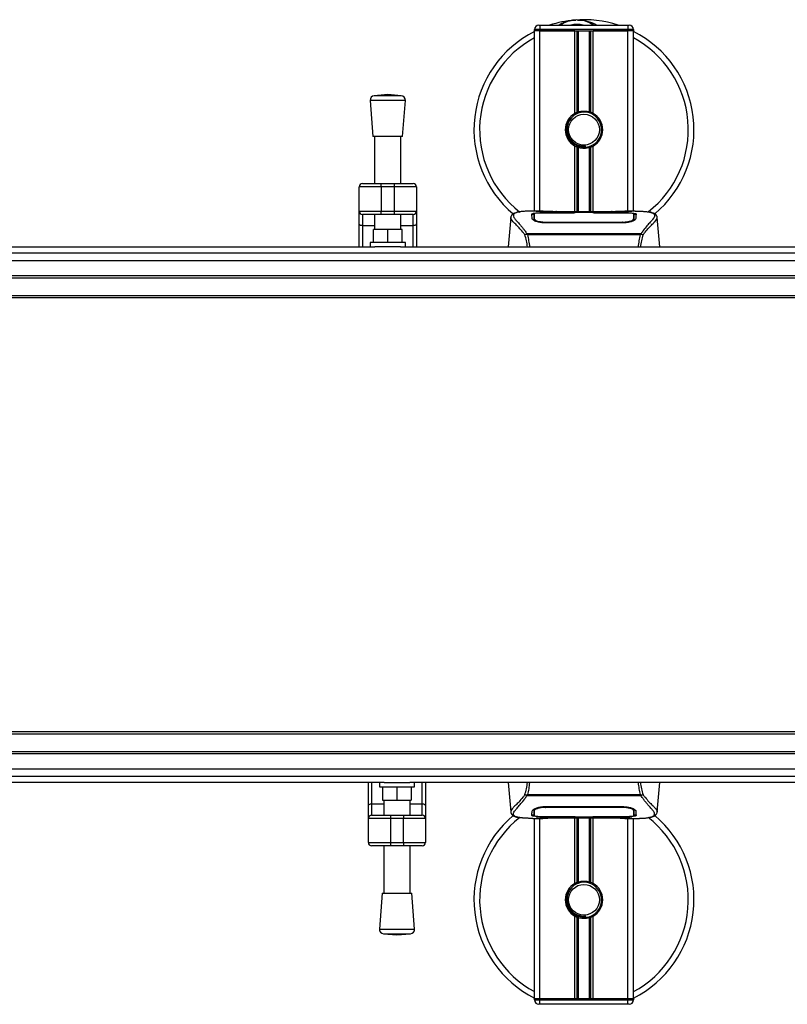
# Model space of a CAD drawing. Header units: millimetres. Extents: x 0 to 420, y 0 to 299.
# Tile 6 of 72: x 130 to 184, y 70 to 139. Entities that reach past the tile are written whole.
import ezdxf

# ---------------------------------------------------------------- set-up
doc = ezdxf.new("R2010")
doc.units = ezdxf.units.MM

msp = doc.modelspace()

# ---------------------------------------------------------------- linework, layer by layer
at = {"color": 7, "linetype": 'Continuous', "lineweight": 25}
for p, q in [((167.0294, 138.1303), (166.6425, 138.1303)), ((166.6425, 138.0529), (166.6425, 138.1303)), ((167.0294, 138.0529), (166.6425, 138.0529)), ((166.6425, 125.3604), (166.6425, 138.0529)), ((167.0294, 138.0529), (166.6425, 138.0529)), ((166.952, 138.4398), (167.0294, 138.4398)), ((167.0294, 138.4398), (167.0294, 138.1303)), ((167.0294, 138.4398), (173.2209, 138.4398)), ((167.0294, 138.1303), (167.0294, 138.0529)), ((173.2209, 138.1303), (167.0294, 138.1303)), ((167.0294, 138.0529), (173.2209, 138.0529)), ((169.4828, 138.0529), (167.0294, 138.0529)), ((167.0294, 125.3604), (167.0294, 138.0529)), ((169.4828, 132.2357), (169.4828, 138.0529)), ((169.6506, 132.3146), (169.6506, 138.0529)), ((169.7394, 132.3454), (169.7394, 138.0529)), ((170.5109, 132.3454), (170.5109, 138.0529)), ((170.5997, 132.3146), (170.5997, 138.0529)), ((170.7675, 132.2357), (170.7675, 138.0529)), ((173.2209, 138.0529), (170.7675, 138.0529)), ((173.2209, 138.4398), (173.2983, 138.4398)), ((173.2209, 138.4398), (173.2209, 138.1303)), ((173.6078, 138.1303), (173.2209, 138.1303)), ((173.2209, 138.0529), (173.2209, 138.1303)), ((173.6078, 138.0529), (173.2209, 138.0529)), ((173.6078, 138.0529), (173.2209, 138.0529)), ((173.2209, 125.3604), (173.2209, 138.0529)), ((173.6078, 138.1303), (173.6078, 138.0529)), ((173.6078, 125.3604), (173.6078, 138.0529)), ((155.0832, 133.148), (155.2767, 130.612)), ((157.5598, 133.148), (155.0832, 133.148)), ((156.3215, 133.5529), (155.3683, 133.4802)), ((157.2747, 133.4802), (155.3683, 133.4802)), ((157.2747, 133.4802), (156.3215, 133.5529)), ((157.3663, 130.612), (157.5598, 133.148)), ((157.3663, 130.612), (155.2767, 130.612)), ((155.3928, 130.612), (155.3928, 127.2953)), ((157.2502, 127.2953), (157.2502, 130.612)), ((169.4828, 125.3185), (169.4828, 129.9393)), ((169.6506, 125.3185), (169.6506, 129.8604)), ((169.7394, 125.3185), (169.7394, 129.8296)), ((170.2325, 129.8539), (170.224, 129.9517)), ((170.5109, 125.3185), (170.5109, 129.8296)), ((170.5997, 125.3185), (170.5997, 129.8604)), ((170.7675, 125.3185), (170.7675, 129.9393)), ((154.3093, 125.3604), (154.3093, 127.0631)), ((155.8571, 127.0631), (154.3093, 127.0631)), ((154.5415, 127.2953), (155.8571, 127.2953)), ((155.8571, 127.0631), (155.8571, 127.2953)), ((155.8571, 127.2953), (156.7859, 127.2953)), ((155.8571, 127.0631), (155.8571, 125.3604)), ((156.7859, 127.0631), (155.8571, 127.0631)), ((156.7859, 127.0631), (156.7859, 127.2953)), ((156.7859, 127.2953), (158.1015, 127.2953)), ((158.3337, 127.0631), (156.7859, 127.0631)), ((156.7859, 125.3604), (156.7859, 127.0631)), ((158.3337, 127.0631), (158.3337, 125.3604)), ((154.3093, 125.3604), (155.8571, 125.3604)), ((154.3093, 124.4694), (154.3093, 125.3604)), ((155.8571, 125.1283), (154.5415, 125.1283)), ((154.5415, 125.1283), (154.5415, 124.3362)), ((155.3928, 125.1283), (155.3928, 124.0773)), ((155.8571, 125.3604), (156.7859, 125.3604)), ((155.8571, 125.1283), (155.8571, 125.3604)), ((156.7859, 125.1283), (155.8571, 125.1283)), ((156.7859, 125.3604), (158.3337, 125.3604)), ((156.7859, 125.1283), (156.7859, 125.3604)), ((158.1015, 125.1283), (156.7859, 125.1283)), ((157.2502, 124.0773), (157.2502, 125.1283)), ((158.1015, 124.3362), (158.1015, 125.1283)), ((158.3337, 125.3604), (158.3337, 124.4694)), ((164.9726, 124.9059), (164.7917, 122.839)), ((164.9722, 124.8998), (164.9753, 124.9057)), ((167.2538, 125.3604), (166.5312, 125.3604)), ((166.6148, 124.9065), (166.6147, 124.8861)), ((169.5059, 125.2369), (167.3909, 125.2372)), ((167.4164, 125.2495), (169.4286, 125.2495)), ((167.4164, 125.2372), (167.4164, 125.2495)), ((172.4477, 125.3185), (167.8026, 125.3185)), ((172.4476, 125.3184), (167.8027, 125.3184)), ((169.4286, 125.2776), (170.8217, 125.2776)), ((169.4286, 125.2776), (169.4286, 125.2495)), ((169.4286, 125.2495), (169.4286, 125.2369)), ((169.5059, 125.2369), (169.5059, 125.2664)), ((170.7442, 125.2664), (169.5059, 125.2664)), ((170.7442, 125.2369), (170.7442, 125.2664)), ((170.7442, 125.2664), (170.7442, 125.2369)), ((170.8217, 125.2776), (170.8217, 125.2495)), ((170.8217, 125.2495), (172.8339, 125.2495)), ((170.8217, 125.2495), (170.8217, 125.2369)), ((172.8339, 125.2372), (172.8339, 125.2495)), ((173.7196, 125.3604), (173.0101, 125.3604)), ((173.4514, 125.3508), (173.4224, 125.3477)), ((173.628, 124.8294), (173.6307, 124.724)), ((173.6355, 124.9017), (173.6339, 125.1647)), ((173.6362, 124.7914), (173.6355, 124.9017)), ((175.2781, 124.8998), (175.275, 124.9057)), ((175.4585, 122.839), (175.2777, 124.9059)), ((154.3093, 122.839), (154.3093, 124.4694)), ((155.3928, 124.3362), (154.5415, 124.3362)), ((154.5415, 124.3362), (154.5415, 122.839)), ((155.3154, 123.1486), (155.3154, 124.0773)), ((156.3215, 124.0773), (155.3154, 124.0773)), ((156.3215, 123.1486), (156.3215, 124.0773)), ((157.3276, 124.0773), (156.3215, 124.0773)), ((158.1015, 124.3362), (157.2502, 124.3362)), ((157.3276, 123.1486), (157.3276, 124.0773)), ((158.1015, 122.839), (158.1015, 124.3362)), ((158.3337, 124.4694), (158.3337, 122.839)), ((167.3988, 124.5885), (167.3973, 124.5301)), ((172.8339, 124.5288), (167.4164, 124.5288)), ((172.832, 124.5885), (172.8325, 124.5885)), ((172.853, 124.5295), (172.8515, 124.5885)), ((166.0891, 123.7364), (166.1062, 123.7765)), ((166.1062, 123.7765), (174.1461, 123.7765)), ((174.1053, 123.6898), (166.1448, 123.6898)), ((174.1461, 123.7765), (174.1607, 123.737)), ((118.5314, 122.839), (155.4152, 122.839)), ((155.0832, 123.1486), (155.0832, 122.839)), ((157.5598, 123.1486), (155.0832, 123.1486)), ((157.2278, 122.839), (155.4152, 122.839)), ((157.2278, 122.839), (215.013, 122.839)), ((157.5598, 122.839), (157.5598, 123.1486)), ((60.2272, 122.4151), (215.013, 122.4151)), ((60.2272, 120.8268), (215.013, 120.8268)), ((60.2272, 120.672), (215.013, 120.672)), ((60.2272, 119.4337), (215.013, 119.4337)), ((60.2272, 119.279), (215.013, 119.279)), ((215.013, 88.721), (60.2272, 88.721)), ((215.013, 88.5663), (60.2272, 88.5663)), ((215.013, 87.328), (60.2272, 87.328)), ((215.013, 87.1732), (60.2272, 87.1732)), ((215.013, 85.5849), (60.2272, 85.5849)), ((156.062, 85.161), (119.1782, 85.161)), ((154.9561, 83.5306), (154.9561, 85.161)), ((155.1883, 85.161), (155.1883, 83.6638)), ((155.7301, 85.161), (155.7301, 84.8514)), ((155.7301, 84.8514), (158.2066, 84.8514)), ((155.9622, 84.8514), (155.9622, 83.9227)), ((156.062, 85.161), (157.8747, 85.161)), ((156.9684, 84.8514), (156.9684, 83.9227)), ((215.013, 85.161), (157.8747, 85.161)), ((157.9745, 84.8514), (157.9745, 83.9227)), ((158.2066, 84.8514), (158.2066, 85.161)), ((158.7484, 83.6638), (158.7484, 85.161)), ((158.9806, 85.161), (158.9806, 83.5306)), ((164.7917, 85.161), (164.9726, 83.0941)), ((175.2777, 83.0941), (175.4585, 85.161)), ((155.9622, 83.9227), (156.9684, 83.9227)), ((156.0396, 83.9227), (156.0396, 82.8717)), ((156.9684, 83.9227), (157.9745, 83.9227)), ((157.8971, 82.8717), (157.8971, 83.9227)), ((166.1042, 84.2235), (166.0895, 84.263)), ((174.1441, 84.2235), (166.1042, 84.2235)), ((166.145, 84.3102), (174.1055, 84.3102)), ((174.1611, 84.2636), (174.1441, 84.2235)), ((154.9561, 82.6396), (154.9561, 83.5306)), ((155.1883, 83.6638), (155.1883, 82.8717)), ((155.1883, 83.6638), (156.0396, 83.6638)), ((157.8971, 83.6638), (158.7484, 83.6638)), ((158.7484, 82.8717), (158.7484, 83.6638)), ((158.9806, 83.5306), (158.9806, 82.6396)), ((166.6141, 83.2086), (166.6148, 83.0983)), ((166.6222, 83.1706), (166.6196, 83.276)), ((167.3973, 83.4705), (167.3988, 83.4115)), ((167.4164, 83.4712), (172.8339, 83.4712)), ((167.4183, 83.4115), (167.4178, 83.4115)), ((172.8515, 83.4115), (172.853, 83.4699)), ((156.504, 82.6396), (154.9561, 82.6396)), ((154.9561, 80.9369), (154.9561, 82.6396)), ((155.1883, 82.8717), (156.504, 82.8717)), ((156.504, 82.8717), (156.504, 82.6396)), ((156.504, 82.8717), (157.4327, 82.8717)), ((157.4327, 82.6396), (156.504, 82.6396)), ((156.504, 82.6396), (156.504, 80.9369)), ((157.4327, 82.8717), (157.4327, 82.6396)), ((157.4327, 82.8717), (158.7484, 82.8717)), ((158.9806, 82.6396), (157.4327, 82.6396)), ((157.4327, 80.9369), (157.4327, 82.6396)), ((158.9806, 82.6396), (158.9806, 80.9369)), ((164.9722, 83.1002), (164.9753, 83.0943)), ((166.5307, 82.6396), (167.2402, 82.6396)), ((166.6148, 83.0983), (166.6163, 82.8353)), ((166.6425, 69.9471), (166.6425, 82.6396)), ((166.7989, 82.6492), (166.8279, 82.6523)), ((167.0294, 69.9471), (167.0294, 82.6396)), ((167.4164, 82.7628), (167.4164, 82.7505)), ((169.4286, 82.7505), (167.4164, 82.7505)), ((167.8026, 82.6815), (172.4477, 82.6815)), ((167.8027, 82.6816), (172.4476, 82.6816)), ((169.4286, 82.7505), (169.4286, 82.7631)), ((169.4286, 82.7224), (169.4286, 82.7505)), ((170.8217, 82.7224), (169.4286, 82.7224)), ((169.4828, 78.0607), (169.4828, 82.6815)), ((169.5061, 82.7631), (169.5061, 82.7336)), ((169.5061, 82.7336), (169.5061, 82.7631)), ((169.5061, 82.7336), (170.7444, 82.7336)), ((169.6506, 78.1396), (169.6506, 82.6815)), ((169.7394, 78.1704), (169.7394, 82.6815)), ((170.5109, 78.1704), (170.5109, 82.6815)), ((170.5997, 78.1396), (170.5997, 82.6815)), ((170.7444, 82.7631), (172.8594, 82.7628)), ((170.7444, 82.7631), (170.7444, 82.7336)), ((170.7675, 78.0607), (170.7675, 82.6815)), ((170.8217, 82.7505), (170.8217, 82.7631)), ((170.8217, 82.7224), (170.8217, 82.7505)), ((172.8339, 82.7505), (170.8217, 82.7505)), ((172.8339, 82.7628), (172.8339, 82.7505)), ((172.9965, 82.6396), (173.7191, 82.6396)), ((173.2209, 69.9471), (173.2209, 82.6396)), ((173.6078, 69.9471), (173.6078, 82.6396)), ((173.6355, 83.0935), (173.6356, 83.1139)), ((175.2781, 83.1002), (175.275, 83.0943)), ((154.9561, 80.9369), (156.504, 80.9369)), ((156.504, 80.7047), (155.1883, 80.7047)), ((156.0396, 80.7047), (156.0396, 77.388)), ((156.504, 80.9369), (157.4327, 80.9369)), ((156.504, 80.9369), (156.504, 80.7047)), ((157.4327, 80.7047), (156.504, 80.7047)), ((157.4327, 80.9369), (158.9806, 80.9369)), ((157.4327, 80.9369), (157.4327, 80.7047)), ((158.7484, 80.7047), (157.4327, 80.7047)), ((157.8971, 77.388), (157.8971, 80.7047)), ((155.9235, 77.388), (155.7301, 74.852)), ((155.9235, 77.388), (158.0132, 77.388)), ((158.2066, 74.852), (158.0132, 77.388)), ((169.4828, 69.9471), (169.4828, 75.7643)), ((169.6506, 69.9471), (169.6506, 75.6854)), ((169.7394, 69.9471), (169.7394, 75.6546)), ((170.2325, 75.6789), (170.224, 75.7766)), ((170.5109, 69.9471), (170.5109, 75.6546)), ((170.5997, 69.9471), (170.5997, 75.6854)), ((170.7675, 69.9471), (170.7675, 75.7643)), ((155.7301, 74.852), (158.2066, 74.852)), ((156.0152, 74.5198), (156.9684, 74.4471)), ((156.0152, 74.5198), (157.9215, 74.5198)), ((156.9684, 74.4471), (157.9215, 74.5198)), ((166.6425, 69.9471), (167.0294, 69.9471)), ((166.6425, 69.8697), (166.6425, 69.9471)), ((167.0294, 69.9471), (166.6425, 69.9471)), ((166.6425, 69.8697), (167.0294, 69.8697)), ((167.0294, 69.5602), (166.952, 69.5602)), ((167.0294, 69.9471), (167.0294, 69.8697)), ((173.2209, 69.9471), (167.0294, 69.9471)), ((169.4828, 69.9471), (167.0294, 69.9471)), ((167.0294, 69.5602), (167.0294, 69.8697)), ((167.0294, 69.8697), (173.2209, 69.8697)), ((173.2209, 69.5602), (167.0294, 69.5602)), ((173.2209, 69.9471), (170.7675, 69.9471)), ((173.2209, 69.9471), (173.6078, 69.9471)), ((173.2209, 69.8697), (173.2209, 69.9471)), ((173.6078, 69.9471), (173.2209, 69.9471)), ((173.2209, 69.8697), (173.6078, 69.8697)), ((173.2209, 69.5602), (173.2209, 69.8697)), ((173.2983, 69.5602), (173.2209, 69.5602)), ((173.6078, 69.9471), (173.6078, 69.8697))]:
    msp.add_line(p, q, dxfattribs=at)
at = {"color": 7, "linetype": 'Continuous'}
for p, q in [((66.4186, 121.8778), (208.8216, 121.8778)), ((66.4186, 86.1222), (208.8216, 86.1222))]:
    msp.add_line(p, q, dxfattribs=at)
at = {"color": 7, "linetype": 'Continuous', "lineweight": 25, "flags": 128}
for points in [[(172.8594, 125.2372), (171.836, 125.237), (170.7442, 125.2369)], [(154.5415, 124.3362), (154.4962, 124.3388), (154.4526, 124.3463), (154.4125, 124.3587), (154.3773, 124.3752), (154.3484, 124.3954), (154.327, 124.4184), (154.3137, 124.4434), (154.3093, 124.4694)], [(158.3337, 124.4694), (158.3293, 124.4434), (158.316, 124.4184), (158.2946, 124.3954), (158.2657, 124.3752), (158.2305, 124.3587), (158.1904, 124.3463), (158.1468, 124.3388), (158.1015, 124.3362)], [(172.8515, 124.5885), (172.8339, 124.5885), (172.8325, 124.5885)], [(154.9561, 83.5306), (154.9606, 83.5566), (154.9738, 83.5816), (154.9953, 83.6046), (155.0241, 83.6248), (155.0593, 83.6413), (155.0995, 83.6537), (155.143, 83.6612), (155.1883, 83.6638)], [(158.7484, 83.6638), (158.7937, 83.6612), (158.8372, 83.6537), (158.8774, 83.6413), (158.9126, 83.6248), (158.9414, 83.6046), (158.9629, 83.5816), (158.9761, 83.5566), (158.9806, 83.5306)], [(167.3988, 83.4115), (167.4164, 83.4115), (167.4178, 83.4115)], [(167.3908, 82.7628), (168.4143, 82.763), (169.5061, 82.7631)]]:
    msp.add_lwpolyline(points, dxfattribs=at)
at = {"color": 7, "linetype": 'Continuous', "lineweight": 25}
for centre in [(170.1251, 131.0875), (170.1251, 76.9125)]:
    msp.add_circle(centre, 1.0835, dxfattribs=at)
for centre, radius, start, end in [((170.1251, 131.0875), 7.7393, 94.974241, 108.194872), ((169.6286, 136.793), 2.0122, 54.926098, 125.073902), ((170.1251, 131.0875), 7.7393, 71.805128, 94.974241), ((170.1251, 131.0875), 7.7393, 116.743684, 229.984768), ((166.952, 138.1303), 0.3096, 90, 180), ((169.6286, 136.793), 1.7026, 75.287788, 104.712212), ((173.2983, 138.1303), 0.3096, 0, 90), ((170.1251, 131.0875), 7.7393, 310.046839, 63.256316), ((170.1251, 131.0875), 7.3403, 118.324088, 232.137337), ((170.1251, 131.0875), 7.3403, 308.047069, 61.675912), ((155.3919, 133.1715), 0.3096, 94.362914, 184.362914), ((157.2511, 133.1715), 0.3096, 355.637086, 85.637086), ((170.1251, 131.0875), 1.3157, 111.143405, 119.224658), ((170.1251, 131.0875), 1.2383, 274.974241, 94.974241), ((170.1251, 131.0875), 1.3157, 60.775342, 68.856595), ((170.1251, 131.0875), 1.3157, 119.224658, 240.775342), ((170.1251, 131.0875), 1.3157, 299.224658, 60.775342), ((170.1251, 131.0875), 1.3157, 240.775342, 248.856595), ((170.1251, 131.0875), 1.3157, 291.143405, 299.224658), ((154.5415, 127.0631), 0.2322, 90, 180), ((158.1015, 127.0631), 0.2322, 0, 90), ((154.5415, 125.3604), 0.2322, 180, 270), ((158.1015, 125.3604), 0.2322, 270, 0), ((155.1883, 82.6396), 0.2322, 90, 180), ((158.7484, 82.6396), 0.2322, 0, 90), ((170.1251, 76.9125), 7.7393, 130.046839, 243.256316), ((170.1251, 76.9125), 7.3403, 128.047069, 241.675912), ((170.1251, 76.9125), 7.7393, 296.743684, 49.984768), ((170.1251, 76.9125), 7.3403, 298.324088, 52.137337), ((155.1883, 80.9369), 0.2322, 180, 270), ((158.7484, 80.9369), 0.2322, 270, 0), ((170.1251, 76.9125), 1.3157, 119.224658, 240.775342), ((170.1251, 76.9125), 1.3157, 111.143405, 119.224658), ((170.1251, 76.9125), 1.2383, 274.974241, 94.974241), ((170.1251, 76.9125), 1.3157, 60.775342, 68.856595), ((170.1251, 76.9125), 1.3157, 299.224658, 60.775342), ((170.1251, 76.9125), 1.3157, 240.775342, 248.856595), ((170.1251, 76.9125), 1.3157, 291.143405, 299.224658), ((156.0387, 74.8285), 0.3096, 175.637086, 265.637086), ((157.898, 74.8285), 0.3096, 274.362914, 4.362914), ((166.952, 69.8697), 0.3096, 180, 270), ((173.2983, 69.8697), 0.3096, 270, 0)]:
    msp.add_arc(centre, radius, start, end, dxfattribs=at)
for points, knots in [([(168.3307, 138.4398), (168.3433, 138.4481), (168.5489, 138.5836), (168.9278, 138.7155), (169.2999, 138.7842), (169.4528, 138.7975), (169.4541, 138.7977)], [0, 0, 0, 0, 0.0372985, 0.6090204, 0.9966445, 1, 1, 1, 1]), ([(169.4541, 138.7977), (169.4554, 138.7978), (169.4908, 138.8009), (169.5264, 138.7995), (169.5607, 138.7982)], [0, 0, 0, 0, 0.0371094, 1, 1, 1, 1]), ([(169.6666, 138.7983), (169.7494, 138.8005), (170.057, 138.8085), (170.4702, 138.7059), (170.8398, 138.5598), (170.984, 138.47), (171.0325, 138.4398)], [0, 0, 0, 0, 0.1764017, 0.6550338, 0.8840221, 1, 1, 1, 1]), ([(170.0178, 132.3211), (169.8827, 132.2927), (169.6124, 132.2357), (169.2721, 131.9862), (169.0294, 131.6475), (168.9158, 131.2474), (168.9433, 130.8372), (169.1035, 130.4627), (169.3774, 130.1649), (169.7319, 129.9801), (170.0284, 129.9351), (170.1907, 129.9488), (170.224, 129.9517)], [0, 0, 0, 0, 0.110299, 0.220598, 0.3308969, 0.4412694, 0.5489386, 0.6562871, 0.7636969, 0.8686492, 0.9730473, 1, 1, 1, 1]), ([(169.6506, 132.3146), (169.6538, 132.3158), (169.6634, 132.3196), (169.6837, 132.327), (169.7106, 132.3363), (169.7297, 132.3424), (169.7387, 132.3452), (169.7394, 132.3454)], [0, 0, 0, 0, 0.1327918, 0.4032892, 0.687946, 0.9762421, 1, 1, 1, 1]), ([(169.7394, 132.3454), (169.776, 132.3556), (169.9001, 132.3903), (170.1277, 132.4127), (170.3562, 132.3882), (170.4709, 132.3565), (170.5109, 132.3454)], [0, 0, 0, 0, 0.1531623, 0.5206118, 0.8327639, 1, 1, 1, 1]), ([(170.5109, 132.3454), (170.5155, 132.344), (170.5283, 132.34), (170.5514, 132.3323), (170.5781, 132.3229), (170.5925, 132.3174), (170.5997, 132.3146)], [0, 0, 0, 0, 0.1555726, 0.4297838, 0.7145238, 1, 1, 1, 1]), ([(170.2325, 129.8539), (170.0759, 129.8575), (169.7582, 129.8648), (169.3334, 130.0984), (169.0226, 130.4608), (168.8664, 130.9174), (168.899, 131.3904), (169.0494, 131.766), (169.2248, 131.9145), (169.2829, 131.9637)], [0, 0, 0, 0, 0.1532567, 0.3107756, 0.4622177, 0.6175597, 0.7743655, 0.9251844, 1, 1, 1, 1]), ([(169.7394, 129.8296), (169.7374, 129.8303), (169.7275, 129.8333), (169.7077, 129.8397), (169.6809, 129.849), (169.6617, 129.8561), (169.6527, 129.8596), (169.6506, 129.8604)], [0, 0, 0, 0, 0.0676886, 0.3379952, 0.6196133, 0.9079639, 1, 1, 1, 1]), ([(170.5109, 129.8296), (170.4328, 129.8099), (170.2741, 129.7699), (170.0106, 129.7688), (169.8339, 129.8015), (169.7509, 129.8262), (169.7394, 129.8296)], [0, 0, 0, 0, 0.3176316, 0.645872, 0.9510876, 1, 1, 1, 1]), ([(170.5997, 129.8604), (170.5984, 129.8599), (170.5909, 129.857), (170.574, 129.8507), (170.5477, 129.8414), (170.5258, 129.8343), (170.514, 129.8306), (170.5109, 129.8296)], [0, 0, 0, 0, 0.05704611, 0.3223495, 0.60367528, 0.89214027, 1, 1, 1, 1]), ([(165.9684, 123.6961), (165.9221, 123.7575), (165.7821, 123.9436), (165.5513, 124.1998), (165.3105, 124.4429), (165.1268, 124.6243), (164.9953, 124.783), (164.9806, 124.8574), (164.9722, 124.8998)], [0, 0, 0, 0, 0.0842472, 0.2550867, 0.4267255, 0.5979634, 0.7706024, 1, 1, 1, 1]), ([(165.4774, 125.2872), (165.446, 125.2812), (165.3659, 125.2661), (165.2742, 125.2349), (165.1989, 125.2007), (165.1531, 125.1733), (165.121, 125.1492), (165.0986, 125.1293), (165.0826, 125.1137), (165.0719, 125.103), (165.0647, 125.096), (165.0614, 125.093), (165.0596, 125.0914), (165.0582, 125.0901), (165.0572, 125.0893), (165.0563, 125.0885), (165.055, 125.0874), (165.0535, 125.0862), (165.0511, 125.0842), (165.0486, 125.0823), (165.0454, 125.0798), (165.041, 125.076), (165.0389, 125.0744), (165.0331, 125.0665), (165.0314, 125.0639), (165.0301, 125.0619), (165.0287, 125.0599), (165.0267, 125.0568), (165.0226, 125.0503), (165.0176, 125.0417), (165.0005, 125.0109), (164.9828, 124.9692), (164.9764, 124.9296), (164.9726, 124.9067)], [0, 0, 0, 0, 0.1334619, 0.3401696, 0.4616095, 0.5573078, 0.6299224, 0.6821773, 0.716929, 0.7371149, 0.7427217, 0.7446041, 0.7459796, 0.7465198, 0.7469929, 0.7474317, 0.7478715, 0.7488637, 0.7501165, 0.7539733, 0.7590859, 0.7686263, 0.7882109, 0.7909476, 0.7919756, 0.7928691, 0.7937356, 0.7946844, 0.7971036, 0.8047367, 0.8162438, 0.8937167, 1, 1, 1, 1]), ([(165.5295, 125.2946), (165.4992, 125.2883), (165.4344, 125.275), (165.3183, 125.2387), (165.2034, 125.1787), (165.1424, 125.0753), (165.1705, 124.9619), (165.2375, 124.856), (165.2971, 124.7781), (165.3741, 124.6871), (165.465, 124.585), (165.5724, 124.4656), (165.6912, 124.3286), (165.8204, 124.1691), (165.9602, 123.9895), (166.0551, 123.851), (166.1062, 123.7765)], [0, 0, 0, 0, 0.0615701, 0.1315117, 0.2707194, 0.403375, 0.5351063, 0.583281, 0.633159, 0.684429, 0.7367584, 0.7838478, 0.8389322, 0.8915733, 0.9416873, 1, 1, 1, 1]), ([(166.5312, 125.3603), (166.5231, 125.3604), (166.4929, 125.3605), (166.4344, 125.3602), (166.3628, 125.3597), (166.2917, 125.3587), (166.2211, 125.3572), (166.1471, 125.355), (166.0667, 125.3518), (165.9689, 125.3467), (165.8649, 125.3393), (165.7573, 125.3291), (165.6538, 125.3164), (165.5772, 125.3054), (165.5371, 125.2963), (165.5295, 125.2946)], [0, 0, 0, 0, 0.0276269, 0.1023962, 0.1794566, 0.2499416, 0.3170244, 0.3896542, 0.4678226, 0.551487, 0.6718245, 0.7673734, 0.8639861, 0.9742743, 1, 1, 1, 1]), ([(166.4638, 125.163), (166.474, 125.1744), (166.4945, 125.1972), (166.6586, 125.2226), (166.9006, 125.2399), (167.1689, 125.2483), (167.346, 125.2492), (167.4164, 125.2495)], [0, 0, 0, 0, 0.2152168, 0.4304623, 0.6450993, 0.8590403, 1, 1, 1, 1]), ([(166.4722, 124.8421), (166.4704, 124.9112), (166.4676, 125.0151), (166.4653, 125.1072), (166.4643, 125.1444), (166.4638, 125.163)], [0, 0, 0, 0, 0.4985836, 0.7491897, 1, 1, 1, 1]), ([(166.6327, 125.1381), (166.6252, 125.1374), (166.5456, 125.1302), (166.4838, 125.112), (166.47, 125.0928), (166.4645, 125.0851)], [0, 0, 0, 0, 0.0580679, 0.618909, 1, 1, 1, 1]), ([(167.4164, 124.5288), (167.3159, 124.533), (167.1151, 124.5413), (166.8446, 124.6018), (166.6286, 124.6828), (166.4959, 124.7686), (166.4794, 124.8197), (166.4722, 124.8421)], [0, 0, 0, 0, 0.1991311, 0.3979316, 0.6058895, 0.8273797, 1, 1, 1, 1]), ([(166.6002, 124.7623), (166.6037, 124.7365), (166.6077, 124.7067), (166.6649, 124.6765), (166.6725, 124.6726)], [0, 0, 0, 0, 0.8680111, 1, 1, 1, 1]), ([(166.6147, 124.8861), (166.6145, 124.8519), (166.6141, 124.7931), (166.6134, 124.7303), (166.6131, 124.704)], [0, 0, 0, 0, 0.5816412, 1, 1, 1, 1]), ([(166.6164, 125.1647), (166.6164, 125.164), (166.6159, 125.0779), (166.6153, 124.9919), (166.6147, 124.9065)], [0, 0, 0, 0, 0.0082727, 1, 1, 1, 1]), ([(166.6164, 125.1645), (166.6159, 125.0826), (166.6154, 124.9966), (166.6148, 124.9106), (166.6148, 124.9065)], [0, 0, 0, 0, 0.9526401, 1, 1, 1, 1]), ([(167.3909, 125.2372), (167.3041, 125.2366), (167.1307, 125.2353), (166.8994, 125.2246), (166.7244, 125.2076), (166.6299, 125.1867), (166.6203, 125.1709), (166.6164, 125.1645)], [0, 0, 0, 0, 0.212876, 0.4257362, 0.6390345, 0.8533124, 1, 1, 1, 1]), ([(166.6222, 124.8294), (166.6222, 124.8335), (166.6209, 124.9104), (166.6191, 125.0069), (166.6175, 125.1024), (166.6168, 125.1446), (166.6164, 125.1639), (166.6164, 125.1645)], [0, 0, 0, 0, 0.0254662, 0.4713629, 0.7317873, 0.9924644, 1, 1, 1, 1]), ([(166.619, 124.7001), (166.6194, 124.715), (166.6204, 124.7581), (166.6215, 124.8012), (166.6222, 124.8294)], [0, 0, 0, 0, 0.3458763, 1, 1, 1, 1]), ([(166.6222, 124.8294), (166.6312, 124.806), (166.6491, 124.7594), (166.785, 124.6866), (166.9842, 124.6269), (167.2015, 124.5936), (167.3435, 124.5899), (167.3988, 124.5885)], [0, 0, 0, 0, 0.2177322, 0.4355788, 0.6507548, 0.8640725, 1, 1, 1, 1]), ([(167.8027, 125.3184), (167.7503, 125.3185), (167.5812, 125.3188), (167.3041, 125.3223), (167.0214, 125.3295), (166.8291, 125.3378), (166.7387, 125.3454), (166.7788, 125.349), (166.7989, 125.3508)], [0, 0, 0, 0, 0.08215471, 0.26513997, 0.44867114, 0.63249904, 0.81630092, 1, 1, 1, 1]), ([(166.8926, 125.3356), (166.8652, 125.3369), (166.8212, 125.3391), (166.7931, 125.3422), (166.7958, 125.3417), (166.7966, 125.3416)], [0, 0, 0, 0, 0.5506016, 0.8850153, 1, 1, 1, 1]), ([(166.7989, 125.3508), (166.9663, 125.3553), (167.2444, 125.3627), (167.6692, 125.3573), (167.9503, 125.3477), (168.1144, 125.333), (168.1472, 125.33)], [0, 0, 0, 0, 0.3015218, 0.5010473, 0.9002301, 1, 1, 1, 1]), ([(166.8582, 125.3375), (166.8574, 125.338), (166.8481, 125.3433), (166.8279, 125.3486), (166.8086, 125.3501), (166.7989, 125.3508)], [0, 0, 0, 0, 0.0444331, 0.5222165, 1, 1, 1, 1]), ([(167.8027, 125.3186), (167.7346, 125.3187), (167.5921, 125.319), (167.384, 125.3214), (167.1881, 125.3253), (167.0257, 125.33), (166.9254, 125.3337), (166.8954, 125.3354), (166.8926, 125.3356)], [0, 0, 0, 0, 0.1818971, 0.3806132, 0.5809385, 0.7803573, 0.9796755, 1, 1, 1, 1]), ([(168.2052, 125.3185), (168.1959, 125.3219), (168.1771, 125.3286), (168.1572, 125.3295), (168.1472, 125.33)], [0, 0, 0, 0, 0.4952474, 1, 1, 1, 1]), ([(172.1031, 125.33), (172.093, 125.3295), (172.0731, 125.3286), (172.0544, 125.3219), (172.0451, 125.3185)], [0, 0, 0, 0, 0.5047656, 1, 1, 1, 1]), ([(172.1031, 125.33), (172.2064, 125.3381), (172.3781, 125.3514), (172.7634, 125.3602), (173.1112, 125.3649), (173.3947, 125.3531), (173.4514, 125.3508)], [0, 0, 0, 0, 0.3014378, 0.5009532, 0.9001401, 1, 1, 1, 1]), ([(173.4167, 125.3391), (173.3914, 125.3374), (173.3276, 125.3331), (173.1065, 125.326), (172.7988, 125.3197), (172.5646, 125.3189), (172.4476, 125.3184)], [0, 0, 0, 0, 0.179813, 0.4537832, 0.7270037, 1, 1, 1, 1]), ([(172.8339, 125.2495), (172.9408, 125.2487), (173.1545, 125.2472), (173.4395, 125.235), (173.6548, 125.2151), (173.7703, 125.1901), (173.7818, 125.1708), (173.7865, 125.163)], [0, 0, 0, 0, 0.21341182, 0.42681727, 0.64048529, 0.85457431, 1, 1, 1, 1]), ([(173.7781, 124.8421), (173.7661, 124.8125), (173.7421, 124.7533), (173.567, 124.6572), (173.3122, 124.5755), (173.0483, 124.5335), (172.8862, 124.53), (172.8339, 124.5288)], [0, 0, 0, 0, 0.2254673, 0.4508536, 0.6773692, 0.8959117, 1, 1, 1, 1]), ([(172.8515, 124.5885), (172.9384, 124.5918), (173.112, 124.5985), (173.3436, 124.6463), (173.5187, 124.7106), (173.6134, 124.7757), (173.6238, 124.8138), (173.628, 124.8294)], [0, 0, 0, 0, 0.2128654, 0.4257218, 0.6387225, 0.8523499, 1, 1, 1, 1]), ([(173.6339, 125.1645), (173.6254, 125.1739), (173.6086, 125.1926), (173.4743, 125.2141), (173.2766, 125.2289), (173.0588, 125.2362), (172.9157, 125.2369), (172.8594, 125.2372)], [0, 0, 0, 0, 0.2161227, 0.4322836, 0.6474825, 0.8614599, 1, 1, 1, 1]), ([(173.4514, 125.3508), (173.4629, 125.35), (173.4992, 125.3476), (173.4993, 125.3436), (173.4336, 125.34), (173.4167, 125.3391)], [0, 0, 0, 0, 0.2554048, 0.808946, 1, 1, 1, 1]), ([(173.4567, 125.342), (173.4567, 125.3421), (173.459, 125.3425), (173.4484, 125.3408), (173.4281, 125.3396), (173.4167, 125.3388)], [0, 0, 0, 0, 0.0062608, 0.4432751, 1, 1, 1, 1]), ([(173.5534, 124.6595), (173.5788, 124.6742), (173.6395, 124.7093), (173.6462, 124.7428), (173.6501, 124.7623)], [0, 0, 0, 0, 0.419009, 1, 1, 1, 1]), ([(173.6339, 125.1645), (173.6339, 125.1639), (173.6333, 125.131), (173.6322, 125.0702), (173.6303, 124.9582), (173.6289, 124.8799), (173.6281, 124.8335), (173.628, 124.8294)], [0, 0, 0, 0, 0.0075194, 0.4566651, 0.7153557, 0.9745252, 1, 1, 1, 1]), ([(173.6355, 124.9017), (173.6355, 124.9056), (173.6352, 124.9492), (173.6346, 125.0368), (173.6341, 125.1205), (173.6339, 125.1645)], [0, 0, 0, 0, 0.0448044, 0.4976401, 1, 1, 1, 1]), ([(173.6371, 124.7063), (173.6368, 124.7315), (173.6361, 124.7936), (173.6358, 124.8515), (173.6356, 124.8859)], [0, 0, 0, 0, 0.405505, 1, 1, 1, 1]), ([(173.7858, 125.0851), (173.7808, 125.097), (173.7741, 125.1129), (173.6986, 125.124), (173.6792, 125.1269)], [0, 0, 0, 0, 0.7429698, 1, 1, 1, 1]), ([(173.7196, 125.3603), (173.7347, 125.3604), (173.821, 125.3606), (174.0047, 125.3588), (174.2037, 125.3518), (174.3513, 125.3418), (174.4259, 125.3355), (174.4959, 125.3285), (174.5567, 125.3214), (174.6164, 125.3134), (174.6694, 125.3049), (174.7097, 125.2977), (174.7296, 125.2934), (174.7321, 125.2928)], [0, 0, 0, 0, 0.048815, 0.2789226, 0.5451553, 0.6271738, 0.6983433, 0.7585814, 0.8284044, 0.87365, 0.9338927, 0.9917822, 1, 1, 1, 1]), ([(173.7865, 125.163), (173.786, 125.1445), (173.7848, 125.0982), (173.7823, 125.0024), (173.7795, 124.8956), (173.7781, 124.8421)], [0, 0, 0, 0, 0.249392, 0.6241438, 1, 1, 1, 1]), ([(174.7321, 125.2928), (174.7465, 125.2898), (174.7772, 125.2834), (174.8207, 125.2723), (174.8625, 125.2602), (174.9319, 125.2366), (175.0131, 125.1971), (175.0825, 125.1285), (175.1014, 125.0412), (175.0638, 124.9274), (174.9592, 124.781), (174.7901, 124.5902), (174.5611, 124.3345), (174.3601, 124.0841), (174.2206, 123.8888), (174.1704, 123.8131), (174.1461, 123.7765)], [0, 0, 0, 0, 0.0296941, 0.0630559, 0.0949277, 0.1253152, 0.2320581, 0.329603, 0.4332765, 0.5320247, 0.6307679, 0.7350702, 0.8379322, 0.9413758, 0.9716506, 1, 1, 1, 1]), ([(174.2819, 123.6961), (174.3282, 123.7576), (174.4682, 123.9436), (174.699, 124.1998), (174.9398, 124.4429), (175.1235, 124.6243), (175.255, 124.783), (175.2697, 124.8574), (175.2781, 124.8998)], [0, 0, 0, 0, 0.0842305, 0.2550732, 0.426715, 0.5979561, 0.7705982, 1, 1, 1, 1]), ([(175.2776, 124.9067), (175.2739, 124.9296), (175.2675, 124.9692), (175.2498, 125.0109), (175.2327, 125.0417), (175.2277, 125.0503), (175.2236, 125.0568), (175.2216, 125.0599), (175.2202, 125.0619), (175.2189, 125.0639), (175.2171, 125.0665), (175.2114, 125.0744), (175.2092, 125.0762), (175.204, 125.0805), (175.2003, 125.0834), (175.1968, 125.0862), (175.1953, 125.0874), (175.194, 125.0885), (175.1931, 125.0893), (175.1921, 125.0901), (175.1907, 125.0913), (175.1884, 125.0935), (175.1854, 125.0963), (175.1781, 125.1032), (175.1678, 125.1136), (175.1516, 125.1293), (175.1293, 125.1492), (175.0972, 125.1732), (175.0514, 125.2007), (174.9761, 125.2349), (174.8896, 125.2646), (174.8154, 125.2788), (174.7898, 125.2837)], [0, 0, 0, 0, 0.1089515, 0.188364, 0.2001573, 0.2079786, 0.2104569, 0.211429, 0.2123171, 0.2132332, 0.2142876, 0.2170951, 0.237184, 0.2493495, 0.2561629, 0.2574491, 0.2584675, 0.2589186, 0.2593681, 0.2598525, 0.2604052, 0.2618126, 0.2649232, 0.2694802, 0.2901573, 0.3257637, 0.3793104, 0.4537257, 0.5518018, 0.6762631, 0.8881219, 1, 1, 1, 1]), ([(167.3988, 124.5885), (167.4047, 124.5885), (168.0241, 124.5867), (169.8351, 124.5888), (171.6403, 124.5886), (172.832, 124.5885)], [0, 0, 0, 0, 0.0032392, 0.3420114, 1, 1, 1, 1]), ([(165.9685, 123.6963), (165.9789, 123.7022), (165.9999, 123.7141), (166.0407, 123.7288), (166.0719, 123.7351), (166.0883, 123.7369), (166.0892, 123.737)], [0, 0, 0, 0, 0.3236146, 0.6535901, 0.9808697, 1, 1, 1, 1]), ([(166.1573, 122.839), (166.1341, 122.9848), (166.0868, 123.2822), (166.0085, 123.5565), (165.9685, 123.6963)], [0, 0, 0, 0, 0.4902557, 1, 1, 1, 1]), ([(166.1448, 123.6898), (166.1444, 123.6901), (166.1242, 123.7046), (166.1065, 123.7206), (166.0891, 123.7364)], [0, 0, 0, 0, 0.0189016, 1, 1, 1, 1]), ([(166.1448, 123.6898), (166.1758, 123.5525), (166.2376, 123.2784), (166.2843, 122.9895), (166.291, 122.8397), (166.2911, 122.839)], [0, 0, 0, 0, 0.4999246, 0.9977533, 1, 1, 1, 1]), ([(173.9569, 122.839), (173.9733, 122.9868), (174.0057, 123.2804), (174.0723, 123.5539), (174.1053, 123.6898)], [0, 0, 0, 0, 0.50345062, 1, 1, 1, 1]), ([(174.2818, 123.6963), (174.2426, 123.557), (174.1655, 123.2822), (174.1181, 122.9853), (174.0947, 122.839)], [0, 0, 0, 0, 0.507285, 1, 1, 1, 1]), ([(174.1613, 123.7366), (174.1434, 123.7212), (174.1252, 123.7055), (174.1057, 123.6901), (174.1053, 123.6898)], [0, 0, 0, 0, 0.9812431, 1, 1, 1, 1]), ([(174.161, 123.737), (174.1619, 123.7369), (174.1784, 123.7351), (174.2096, 123.7288), (174.2505, 123.7141), (174.2714, 123.7022), (174.2818, 123.6963)], [0, 0, 0, 0, 0.0200108, 0.3469957, 0.676674, 1, 1, 1, 1]), ([(165.9685, 84.3037), (166.0077, 84.443), (166.0848, 84.7178), (166.1322, 85.0147), (166.1555, 85.161)], [0, 0, 0, 0, 0.507285, 1, 1, 1, 1]), ([(166.2934, 85.161), (166.277, 85.0132), (166.2446, 84.7196), (166.178, 84.4461), (166.145, 84.3102)], [0, 0, 0, 0, 0.5034506, 1, 1, 1, 1]), ([(174.1055, 84.3102), (174.0745, 84.4475), (174.0127, 84.7216), (173.966, 85.0105), (173.9593, 85.1603), (173.9592, 85.161)], [0, 0, 0, 0, 0.4999246, 0.9977533, 1, 1, 1, 1]), ([(174.093, 85.161), (174.1162, 85.0152), (174.1635, 84.7178), (174.2418, 84.4435), (174.2818, 84.3037)], [0, 0, 0, 0, 0.49025565, 1, 1, 1, 1]), ([(165.9684, 84.3039), (165.9221, 84.2424), (165.7821, 84.0564), (165.5513, 83.8002), (165.3105, 83.5571), (165.1268, 83.3757), (164.9953, 83.217), (164.9806, 83.1426), (164.9722, 83.1002)], [0, 0, 0, 0, 0.0842305, 0.2550732, 0.426715, 0.5979561, 0.7705982, 1, 1, 1, 1]), ([(165.5182, 82.7072), (165.5038, 82.7102), (165.4731, 82.7166), (165.4296, 82.7277), (165.3878, 82.7398), (165.3184, 82.7634), (165.2371, 82.8029), (165.1678, 82.8715), (165.1489, 82.9588), (165.1865, 83.0726), (165.2911, 83.219), (165.4602, 83.4098), (165.6892, 83.6655), (165.8902, 83.9159), (166.0297, 84.1112), (166.0799, 84.1869), (166.1042, 84.2235)], [0, 0, 0, 0, 0.0296941, 0.0630559, 0.0949277, 0.1253152, 0.2320581, 0.329603, 0.4332765, 0.5320247, 0.6307679, 0.7350702, 0.8379322, 0.9413758, 0.9716506, 1, 1, 1, 1]), ([(166.0893, 84.263), (166.0883, 84.2631), (166.0719, 84.2649), (166.0406, 84.2712), (165.9998, 84.2859), (165.9789, 84.2978), (165.9685, 84.3037)], [0, 0, 0, 0, 0.0200108, 0.3469957, 0.676674, 1, 1, 1, 1]), ([(166.089, 84.2634), (166.1069, 84.2788), (166.1251, 84.2945), (166.1446, 84.3099), (166.1449, 84.3102)], [0, 0, 0, 0, 0.9812431, 1, 1, 1, 1]), ([(174.1055, 84.3102), (174.1059, 84.3099), (174.1261, 84.2954), (174.1438, 84.2794), (174.1611, 84.2636)], [0, 0, 0, 0, 0.0189016, 1, 1, 1, 1]), ([(174.7208, 82.7054), (174.7511, 82.7117), (174.8159, 82.725), (174.932, 82.7613), (175.0469, 82.8213), (175.1079, 82.9247), (175.0798, 83.0381), (175.0128, 83.144), (174.9531, 83.2219), (174.8762, 83.3129), (174.7853, 83.415), (174.6779, 83.5344), (174.5591, 83.6714), (174.4298, 83.8309), (174.2901, 84.0105), (174.1952, 84.149), (174.1441, 84.2235)], [0, 0, 0, 0, 0.0615701, 0.1315117, 0.2707194, 0.403375, 0.5351063, 0.583281, 0.633159, 0.684429, 0.7367584, 0.7838478, 0.8389322, 0.8915733, 0.9416873, 1, 1, 1, 1]), ([(174.2818, 84.3037), (174.2714, 84.2978), (174.2504, 84.2859), (174.2096, 84.2712), (174.1784, 84.2649), (174.162, 84.2631), (174.1611, 84.263)], [0, 0, 0, 0, 0.3236146, 0.6535901, 0.9808697, 1, 1, 1, 1]), ([(174.2819, 84.3039), (174.3281, 84.2425), (174.4682, 84.0564), (174.699, 83.8002), (174.9398, 83.5571), (175.1235, 83.3757), (175.255, 83.217), (175.2697, 83.1426), (175.2781, 83.1002)], [0, 0, 0, 0, 0.0842472, 0.2550867, 0.4267255, 0.5979634, 0.7706024, 1, 1, 1, 1]), ([(166.4638, 82.837), (166.4643, 82.8555), (166.4655, 82.9018), (166.468, 82.9976), (166.4708, 83.1044), (166.4722, 83.1579)], [0, 0, 0, 0, 0.249392, 0.6241438, 1, 1, 1, 1]), ([(166.4722, 83.1579), (166.4842, 83.1875), (166.5082, 83.2467), (166.6833, 83.3428), (166.9381, 83.4245), (167.202, 83.4665), (167.3641, 83.47), (167.4164, 83.4712)], [0, 0, 0, 0, 0.2254673, 0.4508536, 0.6773692, 0.8959117, 1, 1, 1, 1]), ([(166.6969, 83.3405), (166.6714, 83.3258), (166.6108, 83.2907), (166.6041, 83.2572), (166.6002, 83.2377)], [0, 0, 0, 0, 0.419009, 1, 1, 1, 1]), ([(166.6132, 83.2937), (166.6134, 83.2685), (166.6142, 83.2064), (166.6145, 83.1485), (166.6147, 83.1141)], [0, 0, 0, 0, 0.40550496, 1, 1, 1, 1]), ([(166.6164, 82.8355), (166.6164, 82.8361), (166.617, 82.869), (166.6181, 82.9298), (166.62, 83.0418), (166.6214, 83.1201), (166.6222, 83.1665), (166.6222, 83.1706)], [0, 0, 0, 0, 0.0075194, 0.4566651, 0.7153557, 0.9745252, 1, 1, 1, 1]), ([(167.3988, 83.4115), (167.3119, 83.4082), (167.1382, 83.4015), (166.9067, 83.3537), (166.7316, 83.2894), (166.6369, 83.2243), (166.6265, 83.1862), (166.6222, 83.1706)], [0, 0, 0, 0, 0.2128654, 0.4257218, 0.6387225, 0.8523499, 1, 1, 1, 1]), ([(172.8515, 83.4115), (172.8456, 83.4115), (172.2262, 83.4133), (170.4152, 83.4112), (168.61, 83.4114), (167.4183, 83.4115)], [0, 0, 0, 0, 0.0032392, 0.3420114, 1, 1, 1, 1]), ([(172.8339, 83.4712), (172.9344, 83.467), (173.1352, 83.4587), (173.4057, 83.3982), (173.6217, 83.3172), (173.7544, 83.2314), (173.7709, 83.1803), (173.7781, 83.1579)], [0, 0, 0, 0, 0.1991311, 0.3979316, 0.6058895, 0.8273797, 1, 1, 1, 1]), ([(173.628, 83.1706), (173.6191, 83.194), (173.6012, 83.2406), (173.4653, 83.3134), (173.266, 83.3731), (173.0488, 83.4064), (172.9068, 83.4101), (172.8515, 83.4115)], [0, 0, 0, 0, 0.2177322, 0.4355788, 0.6507548, 0.8640725, 1, 1, 1, 1]), ([(173.6501, 83.2377), (173.6466, 83.2635), (173.6425, 83.2933), (173.5854, 83.3235), (173.5778, 83.3274)], [0, 0, 0, 0, 0.8680111, 1, 1, 1, 1]), ([(173.6313, 83.2999), (173.6309, 83.285), (173.6298, 83.2419), (173.6288, 83.1988), (173.628, 83.1706)], [0, 0, 0, 0, 0.3458763, 1, 1, 1, 1]), ([(173.628, 83.1706), (173.6281, 83.1665), (173.6294, 83.0896), (173.6312, 82.9931), (173.6328, 82.8976), (173.6335, 82.8554), (173.6339, 82.8361), (173.6339, 82.8355)], [0, 0, 0, 0, 0.0254662, 0.4713629, 0.7317873, 0.9924644, 1, 1, 1, 1]), ([(173.6356, 83.1139), (173.6358, 83.1481), (173.6362, 83.2069), (173.6369, 83.2697), (173.6372, 83.296)], [0, 0, 0, 0, 0.5816412, 1, 1, 1, 1]), ([(173.7781, 83.1579), (173.7799, 83.0888), (173.7826, 82.9849), (173.785, 82.8928), (173.786, 82.8556), (173.7865, 82.837)], [0, 0, 0, 0, 0.4985836, 0.7491897, 1, 1, 1, 1]), ([(164.9726, 83.0933), (164.9764, 83.0704), (164.9828, 83.0308), (165.0005, 82.9891), (165.0176, 82.9583), (165.0226, 82.9497), (165.0267, 82.9432), (165.0287, 82.9401), (165.0301, 82.9381), (165.0314, 82.9361), (165.0331, 82.9335), (165.0389, 82.9256), (165.0411, 82.9238), (165.0463, 82.9195), (165.05, 82.9166), (165.0535, 82.9138), (165.055, 82.9126), (165.0563, 82.9115), (165.0572, 82.9107), (165.0582, 82.9099), (165.0596, 82.9087), (165.0619, 82.9065), (165.0649, 82.9037), (165.0722, 82.8968), (165.0825, 82.8864), (165.0986, 82.8707), (165.121, 82.8508), (165.1531, 82.8268), (165.1989, 82.7993), (165.2742, 82.7651), (165.3607, 82.7354), (165.4349, 82.7212), (165.4605, 82.7163)], [0, 0, 0, 0, 0.1089515, 0.188364, 0.2001573, 0.2079786, 0.2104569, 0.211429, 0.2123171, 0.2132332, 0.2142876, 0.2170951, 0.237184, 0.2493495, 0.2561629, 0.2574491, 0.2584675, 0.2589186, 0.2593681, 0.2598525, 0.2604052, 0.2618126, 0.2649232, 0.2694802, 0.2901573, 0.3257637, 0.3793104, 0.4537257, 0.5518018, 0.6762631, 0.8881219, 1, 1, 1, 1]), ([(166.5307, 82.6397), (166.5156, 82.6396), (166.4293, 82.6394), (166.2456, 82.6412), (166.0466, 82.6482), (165.899, 82.6582), (165.8244, 82.6645), (165.7544, 82.6715), (165.6936, 82.6786), (165.6339, 82.6866), (165.5809, 82.6951), (165.5406, 82.7023), (165.5207, 82.7066), (165.5182, 82.7072)], [0, 0, 0, 0, 0.048815, 0.2789226, 0.5451553, 0.6271738, 0.6983433, 0.7585814, 0.8284044, 0.87365, 0.9338927, 0.9917822, 1, 1, 1, 1]), ([(167.4164, 82.7505), (167.3095, 82.7513), (167.0958, 82.7528), (166.8108, 82.765), (166.5955, 82.7849), (166.48, 82.8099), (166.4685, 82.8292), (166.4638, 82.837)], [0, 0, 0, 0, 0.21341182, 0.42681727, 0.64048529, 0.85457431, 1, 1, 1, 1]), ([(166.4645, 82.9149), (166.472, 82.9032), (166.4846, 82.8836), (166.5831, 82.87), (166.6231, 82.8646)], [0, 0, 0, 0, 0.594752, 1, 1, 1, 1]), ([(166.6148, 83.0983), (166.6148, 83.0944), (166.6151, 83.0508), (166.6157, 82.9632), (166.6162, 82.8795), (166.6164, 82.8355)], [0, 0, 0, 0, 0.0448044, 0.4976401, 1, 1, 1, 1]), ([(166.6164, 82.8355), (166.6249, 82.8261), (166.6417, 82.8074), (166.776, 82.7859), (166.9737, 82.7711), (167.1915, 82.7638), (167.3346, 82.7631), (167.3908, 82.7628)], [0, 0, 0, 0, 0.2161227, 0.4322836, 0.6474825, 0.8614599, 1, 1, 1, 1]), ([(166.7989, 82.6492), (166.7874, 82.65), (166.7511, 82.6524), (166.751, 82.6564), (166.8167, 82.66), (166.8336, 82.6609)], [0, 0, 0, 0, 0.2554048, 0.808946, 1, 1, 1, 1]), ([(166.7936, 82.658), (166.7936, 82.6579), (166.7913, 82.6575), (166.8019, 82.6592), (166.8222, 82.6604), (166.8336, 82.6612)], [0, 0, 0, 0, 0.0062608, 0.4432751, 1, 1, 1, 1]), ([(168.1472, 82.67), (168.0439, 82.6619), (167.8722, 82.6486), (167.4869, 82.6398), (167.1391, 82.6351), (166.8556, 82.6469), (166.7989, 82.6492)], [0, 0, 0, 0, 0.3014378, 0.5009532, 0.9001401, 1, 1, 1, 1]), ([(166.8336, 82.6609), (166.8589, 82.6626), (166.9227, 82.6669), (167.1438, 82.674), (167.4515, 82.6803), (167.6857, 82.6811), (167.8027, 82.6816)], [0, 0, 0, 0, 0.179813, 0.4537832, 0.7270037, 1, 1, 1, 1]), ([(168.1472, 82.67), (168.1572, 82.6705), (168.1772, 82.6714), (168.1959, 82.6781), (168.2052, 82.6815)], [0, 0, 0, 0, 0.5047656, 1, 1, 1, 1]), ([(172.0451, 82.6815), (172.0544, 82.6781), (172.0731, 82.6714), (172.0931, 82.6705), (172.1031, 82.67)], [0, 0, 0, 0, 0.4952474, 1, 1, 1, 1]), ([(173.4514, 82.6492), (173.284, 82.6447), (173.0059, 82.6373), (172.5811, 82.6427), (172.3, 82.6523), (172.1359, 82.667), (172.1031, 82.67)], [0, 0, 0, 0, 0.3015218, 0.5010473, 0.9002301, 1, 1, 1, 1]), ([(172.4476, 82.6816), (172.5, 82.6815), (172.6691, 82.6812), (172.9462, 82.6777), (173.2289, 82.6705), (173.4212, 82.6622), (173.5116, 82.6546), (173.4715, 82.651), (173.4514, 82.6492)], [0, 0, 0, 0, 0.08215471, 0.26513997, 0.44867114, 0.63249904, 0.81630092, 1, 1, 1, 1]), ([(172.4476, 82.6814), (172.5157, 82.6813), (172.6581, 82.681), (172.8663, 82.6786), (173.0622, 82.6747), (173.2246, 82.67), (173.3249, 82.6663), (173.3549, 82.6646), (173.3577, 82.6644)], [0, 0, 0, 0, 0.1818971, 0.3806132, 0.5809385, 0.7803573, 0.9796755, 1, 1, 1, 1]), ([(173.7865, 82.837), (173.7763, 82.8256), (173.7558, 82.8028), (173.5917, 82.7774), (173.3496, 82.7601), (173.0814, 82.7517), (172.9043, 82.7508), (172.8339, 82.7505)], [0, 0, 0, 0, 0.2152168, 0.4304623, 0.6450993, 0.8590403, 1, 1, 1, 1]), ([(172.8594, 82.7628), (172.9462, 82.7634), (173.1196, 82.7647), (173.3509, 82.7754), (173.5259, 82.7924), (173.6204, 82.8133), (173.63, 82.8291), (173.6339, 82.8355)], [0, 0, 0, 0, 0.212876, 0.4257362, 0.6390345, 0.8533124, 1, 1, 1, 1]), ([(173.3577, 82.6644), (173.3851, 82.6631), (173.4291, 82.6609), (173.4572, 82.6578), (173.4545, 82.6583), (173.4537, 82.6584)], [0, 0, 0, 0, 0.5506016, 0.8850153, 1, 1, 1, 1]), ([(173.3921, 82.6625), (173.3929, 82.662), (173.4022, 82.6567), (173.4224, 82.6514), (173.4417, 82.6499), (173.4514, 82.6492)], [0, 0, 0, 0, 0.0444331, 0.5222165, 1, 1, 1, 1]), ([(173.6339, 82.8353), (173.6339, 82.836), (173.6344, 82.9221), (173.635, 83.0081), (173.6355, 83.0935)], [0, 0, 0, 0, 0.0082727, 1, 1, 1, 1]), ([(173.6339, 82.8355), (173.6344, 82.9174), (173.6349, 83.0034), (173.6354, 83.0894), (173.6355, 83.0935)], [0, 0, 0, 0, 0.9526401, 1, 1, 1, 1]), ([(173.68, 82.8732), (173.7121, 82.8792), (173.7768, 82.8912), (173.7828, 82.907), (173.7858, 82.9149)], [0, 0, 0, 0, 0.49631334, 1, 1, 1, 1]), ([(173.7191, 82.6397), (173.7272, 82.6396), (173.7574, 82.6395), (173.8159, 82.6398), (173.8875, 82.6403), (173.9586, 82.6413), (174.0292, 82.6428), (174.1032, 82.645), (174.1836, 82.6482), (174.2814, 82.6533), (174.3854, 82.6607), (174.493, 82.6709), (174.5965, 82.6836), (174.6731, 82.6946), (174.7132, 82.7037), (174.7208, 82.7054)], [0, 0, 0, 0, 0.02762691, 0.10239616, 0.17945658, 0.24994161, 0.31702439, 0.38965422, 0.46782264, 0.55148696, 0.67182448, 0.76737343, 0.86398611, 0.97427426, 1, 1, 1, 1]), ([(174.7728, 82.7128), (174.8043, 82.7188), (174.8844, 82.7339), (174.9761, 82.7651), (175.0514, 82.7993), (175.0972, 82.8267), (175.1293, 82.8508), (175.1516, 82.8707), (175.1677, 82.8863), (175.1783, 82.897), (175.1856, 82.904), (175.1889, 82.907), (175.1907, 82.9086), (175.1921, 82.9099), (175.1931, 82.9107), (175.194, 82.9115), (175.1953, 82.9126), (175.1968, 82.9138), (175.1992, 82.9158), (175.2017, 82.9177), (175.2049, 82.9202), (175.2093, 82.924), (175.2114, 82.9256), (175.2171, 82.9335), (175.2189, 82.9361), (175.2202, 82.9381), (175.2216, 82.9401), (175.2236, 82.9432), (175.2277, 82.9497), (175.2327, 82.9583), (175.2498, 82.9891), (175.2675, 83.0308), (175.2739, 83.0704), (175.2776, 83.0933)], [0, 0, 0, 0, 0.1334619, 0.3401696, 0.4616095, 0.5573078, 0.6299224, 0.6821773, 0.716929, 0.7371149, 0.7427217, 0.7446041, 0.7459796, 0.7465198, 0.7469929, 0.7474317, 0.7478715, 0.7488637, 0.7501165, 0.7539733, 0.7590859, 0.7686263, 0.7882109, 0.7909476, 0.7919756, 0.7928691, 0.7937356, 0.7946844, 0.7971036, 0.8047367, 0.8162438, 0.8937167, 1, 1, 1, 1]), ([(170.2325, 75.6789), (170.0759, 75.6825), (169.7582, 75.6898), (169.3334, 75.9234), (169.0226, 76.2857), (168.8664, 76.7424), (168.899, 77.2154), (169.0494, 77.591), (169.2248, 77.7394), (169.2829, 77.7886)], [0, 0, 0, 0, 0.1532567, 0.3107756, 0.4622177, 0.6175597, 0.7743655, 0.9251844, 1, 1, 1, 1]), ([(170.0178, 78.1461), (169.8827, 78.1176), (169.6124, 78.0607), (169.2721, 77.8112), (169.0294, 77.4724), (168.9158, 77.0724), (168.9433, 76.6622), (169.1035, 76.2876), (169.3774, 75.9898), (169.7319, 75.8051), (170.0284, 75.76), (170.1907, 75.7738), (170.224, 75.7766)], [0, 0, 0, 0, 0.11029899, 0.22059797, 0.33089694, 0.4412694, 0.54893858, 0.65628707, 0.76369695, 0.86864917, 0.97304725, 1, 1, 1, 1]), ([(169.6506, 78.1396), (169.6538, 78.1408), (169.6634, 78.1445), (169.6837, 78.152), (169.7106, 78.1613), (169.7297, 78.1673), (169.7387, 78.1701), (169.7394, 78.1704)], [0, 0, 0, 0, 0.1327918, 0.4032892, 0.687946, 0.9762421, 1, 1, 1, 1]), ([(169.7394, 78.1704), (169.776, 78.1806), (169.9001, 78.2153), (170.1277, 78.2376), (170.3562, 78.2132), (170.4709, 78.1814), (170.5109, 78.1704)], [0, 0, 0, 0, 0.1531623, 0.5206118, 0.8327639, 1, 1, 1, 1]), ([(170.5109, 78.1704), (170.5155, 78.1689), (170.5283, 78.1649), (170.5514, 78.1573), (170.5781, 78.1478), (170.5925, 78.1423), (170.5997, 78.1396)], [0, 0, 0, 0, 0.1555726, 0.4297838, 0.7145238, 1, 1, 1, 1]), ([(169.7394, 75.6546), (169.7374, 75.6552), (169.7275, 75.6583), (169.7077, 75.6647), (169.6809, 75.674), (169.6617, 75.6811), (169.6527, 75.6845), (169.6506, 75.6854)], [0, 0, 0, 0, 0.0676886, 0.3379952, 0.6196133, 0.9079639, 1, 1, 1, 1]), ([(170.5109, 75.6546), (170.4328, 75.6349), (170.2741, 75.5948), (170.0106, 75.5938), (169.8339, 75.6265), (169.7509, 75.6512), (169.7394, 75.6546)], [0, 0, 0, 0, 0.3176316, 0.645872, 0.9510876, 1, 1, 1, 1]), ([(170.5997, 75.6854), (170.5984, 75.6849), (170.5909, 75.682), (170.574, 75.6756), (170.5477, 75.6664), (170.5258, 75.6592), (170.514, 75.6556), (170.5109, 75.6546)], [0, 0, 0, 0, 0.05704611, 0.3223495, 0.60367528, 0.89214027, 1, 1, 1, 1])]:
    msp.add_open_spline(points, degree=3, knots=knots, dxfattribs=at)

doc.saveas('drawing.dxf')
